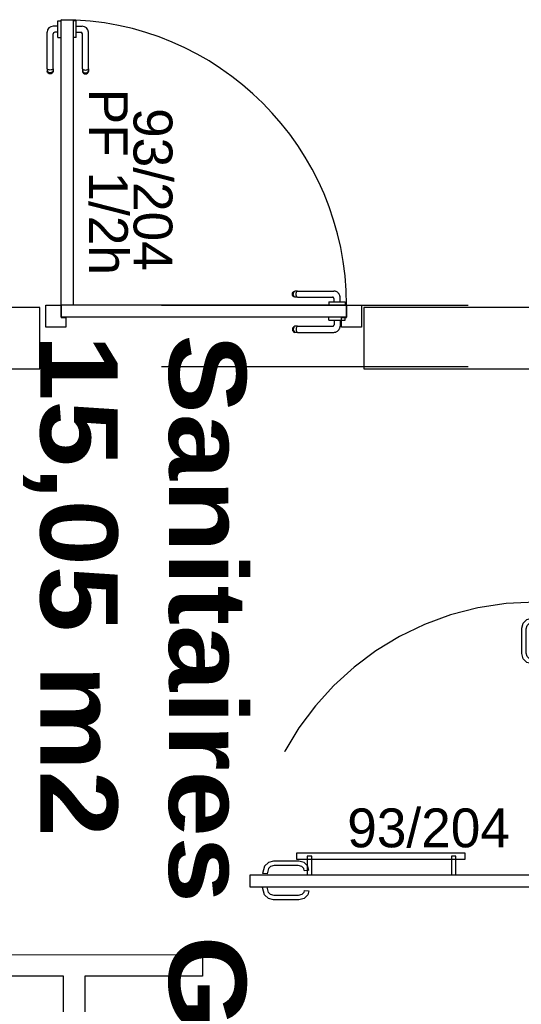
# Model space of a CAD drawing. Header units: millimetres. Extents: x -15 to 127, y -65 to 67.
# Tile 104 of 256: x 36.563 to 36.727, y -50.777 to -50.456. Entities that reach past the tile are written whole.
import ezdxf

# ---------------------------------------------------------------- set-up
doc = ezdxf.new("R2010")
doc.units = ezdxf.units.MM
doc.header["$MEASUREMENT"] = 0
for name, pattern in [('PC_DASH_2', [0.125, 0.055556, -0.069444]), ('PC_DASH_3', [0.055556, 0.027778, -0.027778]), ('PC_DASH_5', [0.069444, 0.027778, -0.041667]), ('PC_DASH_7', [0.097222, 0.027778, -0.069444])]:
    doc.linetypes.add(name, pattern=pattern)
doc.layers.add('Calque 5', color=7, linetype='Continuous')
doc.styles.get("Standard").update_dxf_attribs({"font": 'BKANT.TTF'})

# ---------------------------------------------------------------- blocks, each defined once
blk = doc.blocks.new('PD_27318')
at = {"layer": 'Calque 5', "color": 0}
for p, q in [((12.78879, -36.60557), (12.78727, -36.60557)), ((12.78879, -36.60402), (12.78879, -36.60386)), ((12.78879, -36.60386), (12.7888, -36.60386)), ((12.78879, -36.60449), (12.78879, -36.60402)), ((12.78879, -36.60521), (12.78879, -36.60449)), ((12.78879, -36.60609), (12.78879, -36.60521)), ((12.78879, -36.60703), (12.78879, -36.60609)), ((12.7888, -36.60386), (12.78978, -36.60386)), ((12.78978, -36.60386), (12.78979, -36.60386)), ((12.78527, -36.61947), (12.78527, -36.60758)), ((12.78724, -36.61947), (12.78724, -36.60805)), ((12.78879, -36.60755), (12.78774, -36.60755)), ((12.78879, -36.60791), (12.78879, -36.60703)), ((12.78879, -36.60863), (12.78879, -36.60791)), ((12.78879, -36.6091), (12.78879, -36.60863)), ((12.78879, -36.60926), (12.78879, -36.6091)), ((12.78879, -36.60926), (12.7888, -36.60926)), ((12.7888, -36.60926), (12.78978, -36.60926)), ((12.78978, -36.60926), (12.78979, -36.60926)), ((12.78527, -36.61947), (12.78527, -36.62009)), ((12.78561, -36.61978), (12.78539, -36.61964)), ((12.78712, -36.61964), (12.7869, -36.61978)), ((12.78724, -36.61947), (12.78724, -36.62009)), ((12.78527, -36.62009), (12.78527, -36.62031)), ((12.78539, -36.62064), (12.78527, -36.62031)), ((12.78561, -36.62062), (12.78539, -36.62038)), ((12.78561, -36.6209), (12.78539, -36.62064)), ((12.78591, -36.61987), (12.78561, -36.61978)), ((12.78591, -36.62078), (12.78561, -36.62062)), ((12.78591, -36.62108), (12.78561, -36.6209)), ((12.78626, -36.6199), (12.78591, -36.61987)), ((12.78626, -36.62083), (12.78591, -36.62078)), ((12.78626, -36.62114), (12.78591, -36.62108)), ((12.7866, -36.61987), (12.78626, -36.6199)), ((12.7866, -36.62078), (12.78626, -36.62083)), ((12.7866, -36.62108), (12.78626, -36.62114)), ((12.7869, -36.61978), (12.7866, -36.61987)), ((12.7869, -36.62062), (12.7866, -36.62078)), ((12.7869, -36.6209), (12.7866, -36.62108)), ((12.78712, -36.62038), (12.7869, -36.62062)), ((12.78712, -36.62064), (12.7869, -36.6209)), ((12.78724, -36.62031), (12.78712, -36.62064)), ((12.78724, -36.62009), (12.78724, -36.62031))]:
    blk.add_line(p, q, dxfattribs=at)
for centre, radius in [((12.78727, -36.60758), 0.002), ((12.78774, -36.60805), 0.000501)]:
    blk.add_arc(centre, radius, 90, 180, dxfattribs=at)
blk = doc.blocks.new('PD_27319')
at = {"layer": 'Calque 5', "color": 0}
for p, q in [((12.79371, -36.60386), (12.7937, -36.60386)), ((12.79469, -36.60386), (12.79371, -36.60386)), ((12.7947, -36.60386), (12.79469, -36.60386)), ((12.7947, -36.60402), (12.7947, -36.60386)), ((12.7947, -36.60449), (12.7947, -36.60402)), ((12.7947, -36.60521), (12.7947, -36.60449)), ((12.7947, -36.60609), (12.7947, -36.60521)), ((12.7947, -36.60557), (12.79673, -36.60557)), ((12.7947, -36.60703), (12.7947, -36.60609)), ((12.79371, -36.60926), (12.7937, -36.60926)), ((12.79469, -36.60926), (12.79371, -36.60926)), ((12.7947, -36.60926), (12.79469, -36.60926)), ((12.7947, -36.60791), (12.7947, -36.60703)), ((12.7947, -36.60755), (12.79626, -36.60755)), ((12.7947, -36.60863), (12.7947, -36.60791)), ((12.7947, -36.6091), (12.7947, -36.60863)), ((12.7947, -36.60926), (12.7947, -36.6091)), ((12.79676, -36.61947), (12.79676, -36.60805)), ((12.79873, -36.61947), (12.79873, -36.60758)), ((12.79676, -36.61947), (12.79676, -36.62009)), ((12.79688, -36.61964), (12.7971, -36.61978)), ((12.79839, -36.61978), (12.79862, -36.61964)), ((12.79873, -36.61947), (12.79873, -36.62009)), ((12.79676, -36.62009), (12.79676, -36.62031)), ((12.79676, -36.62031), (12.79688, -36.62064)), ((12.79688, -36.62038), (12.7971, -36.62062)), ((12.79688, -36.62064), (12.7971, -36.6209)), ((12.7971, -36.61978), (12.79741, -36.61987)), ((12.7971, -36.62062), (12.79741, -36.62078)), ((12.7971, -36.6209), (12.79741, -36.62108)), ((12.79741, -36.61987), (12.79775, -36.6199)), ((12.79741, -36.62078), (12.79775, -36.62083)), ((12.79741, -36.62108), (12.79775, -36.62114)), ((12.79775, -36.6199), (12.79809, -36.61987)), ((12.79775, -36.62083), (12.79809, -36.62078)), ((12.79775, -36.62114), (12.79809, -36.62108)), ((12.79809, -36.61987), (12.79839, -36.61978)), ((12.79809, -36.62078), (12.79839, -36.62062)), ((12.79809, -36.62108), (12.79839, -36.6209)), ((12.79839, -36.62062), (12.79862, -36.62038)), ((12.79839, -36.6209), (12.79862, -36.62064)), ((12.79862, -36.62064), (12.79873, -36.62031)), ((12.79873, -36.62009), (12.79873, -36.62031))]:
    blk.add_line(p, q, dxfattribs=at)
for centre, radius in [((12.79673, -36.60758), 0.002), ((12.79626, -36.60805), 0.000501)]:
    blk.add_arc(centre, radius, 0, 90, dxfattribs=at)
blk = doc.blocks.new('PD_27317')
at = {"layer": 'Calque 5'}
for name in ['PD_27318', 'PD_27319']:
    blk.add_blockref(name, (0, 0), dxfattribs=at)
blk = doc.blocks.new('PD_27322')
at = {"layer": 'Calque 5', "color": 0, "linetype": 'PC_DASH_3'}
for p, q in [((12.86526, -36.69301), (12.86532, -36.69266)), ((12.86532, -36.69335), (12.86526, -36.69301)), ((12.86532, -36.69266), (12.86549, -36.69236)), ((12.86549, -36.69365), (12.86532, -36.69335)), ((12.86549, -36.69236), (12.86576, -36.69214)), ((12.86556, -36.69301), (12.86561, -36.69266)), ((12.86561, -36.69335), (12.86556, -36.69301)), ((12.86561, -36.69266), (12.86577, -36.69236)), ((12.86577, -36.69365), (12.86561, -36.69335)), ((12.86576, -36.69214), (12.86608, -36.69202)), ((12.86577, -36.69236), (12.86601, -36.69214)), ((12.8663, -36.69202), (12.86608, -36.69202)), ((12.86692, -36.69202), (12.8663, -36.69202)), ((12.86649, -36.69301), (12.86652, -36.69266)), ((12.86652, -36.69335), (12.86649, -36.69301)), ((12.86652, -36.69266), (12.86661, -36.69236)), ((12.86661, -36.69365), (12.86652, -36.69335)), ((12.86661, -36.69236), (12.86675, -36.69214)), ((12.86692, -36.69202), (12.87882, -36.69202)), ((12.86576, -36.69387), (12.86549, -36.69365)), ((12.86608, -36.69399), (12.86576, -36.69387)), ((12.86601, -36.69387), (12.86577, -36.69365)), ((12.8663, -36.69399), (12.86608, -36.69399)), ((12.86692, -36.69399), (12.8663, -36.69399)), ((12.86675, -36.69387), (12.86661, -36.69365)), ((12.86692, -36.69399), (12.87835, -36.69399)), ((12.87713, -36.69554), (12.87729, -36.69554)), ((12.87713, -36.69554), (12.87713, -36.69555)), ((12.87713, -36.69555), (12.87713, -36.69653)), ((12.87713, -36.69653), (12.87713, -36.69654)), ((12.87729, -36.69554), (12.87776, -36.69554)), ((12.87776, -36.69554), (12.87848, -36.69554)), ((12.87848, -36.69554), (12.87936, -36.69554)), ((12.87885, -36.69554), (12.87885, -36.69449)), ((12.87936, -36.69554), (12.8803, -36.69554)), ((12.8803, -36.69554), (12.88118, -36.69554)), ((12.88082, -36.69554), (12.88082, -36.69402)), ((12.88118, -36.69554), (12.8819, -36.69554)), ((12.8819, -36.69554), (12.88237, -36.69554)), ((12.88237, -36.69554), (12.88254, -36.69554)), ((12.88254, -36.69554), (12.88254, -36.69555)), ((12.88254, -36.69555), (12.88254, -36.69653)), ((12.88254, -36.69653), (12.88254, -36.69654))]:
    blk.add_line(p, q, dxfattribs=at)
for centre, radius in [((12.87882, -36.69402), 0.002), ((12.87835, -36.69449), 0.000501)]:
    blk.add_arc(centre, radius, 0, 90, dxfattribs=at)
blk = doc.blocks.new('PD_27323')
at = {"layer": 'Calque 5', "color": 0, "linetype": 'PC_DASH_3'}
for p, q in [((12.87713, -36.70046), (12.87713, -36.70045)), ((12.87713, -36.70144), (12.87713, -36.70046)), ((12.87713, -36.70145), (12.87713, -36.70144)), ((12.87713, -36.70145), (12.87729, -36.70145)), ((12.87729, -36.70145), (12.87776, -36.70145)), ((12.87776, -36.70145), (12.87848, -36.70145)), ((12.87848, -36.70145), (12.87936, -36.70145)), ((12.87885, -36.70145), (12.87885, -36.70301)), ((12.87936, -36.70145), (12.8803, -36.70145)), ((12.8803, -36.70145), (12.88118, -36.70145)), ((12.88082, -36.70145), (12.88082, -36.70348)), ((12.88118, -36.70145), (12.8819, -36.70145)), ((12.8819, -36.70145), (12.88237, -36.70145)), ((12.88237, -36.70145), (12.88254, -36.70145)), ((12.88254, -36.70046), (12.88254, -36.70045)), ((12.88254, -36.70144), (12.88254, -36.70046)), ((12.88254, -36.70145), (12.88254, -36.70144)), ((12.86532, -36.70416), (12.86526, -36.7045)), ((12.86526, -36.7045), (12.86532, -36.70484)), ((12.86549, -36.70386), (12.86532, -36.70416)), ((12.86532, -36.70484), (12.86549, -36.70514)), ((12.86576, -36.70363), (12.86549, -36.70386)), ((12.86549, -36.70514), (12.86576, -36.70537)), ((12.86561, -36.70416), (12.86556, -36.7045)), ((12.86556, -36.7045), (12.86561, -36.70484)), ((12.86577, -36.70386), (12.86561, -36.70416)), ((12.86561, -36.70484), (12.86577, -36.70514)), ((12.86608, -36.70351), (12.86576, -36.70363)), ((12.86576, -36.70537), (12.86608, -36.70549)), ((12.86601, -36.70363), (12.86577, -36.70386)), ((12.86577, -36.70514), (12.86601, -36.70537)), ((12.8663, -36.70351), (12.86608, -36.70351)), ((12.8663, -36.70549), (12.86608, -36.70549)), ((12.86692, -36.70351), (12.8663, -36.70351)), ((12.86692, -36.70549), (12.8663, -36.70549)), ((12.86652, -36.70416), (12.86649, -36.7045)), ((12.86649, -36.7045), (12.86652, -36.70484)), ((12.86661, -36.70386), (12.86652, -36.70416)), ((12.86652, -36.70484), (12.86661, -36.70514)), ((12.86675, -36.70363), (12.86661, -36.70386)), ((12.86661, -36.70514), (12.86675, -36.70537)), ((12.86692, -36.70351), (12.87835, -36.70351)), ((12.86692, -36.70549), (12.87882, -36.70549))]:
    blk.add_line(p, q, dxfattribs=at)
for centre, radius in [((12.87835, -36.70301), 0.000501), ((12.87882, -36.70348), 0.002)]:
    blk.add_arc(centre, radius, 270, 0, dxfattribs=at)
blk = doc.blocks.new('PD_27321')
at = {"layer": 'Calque 5'}
for name in ['PD_27322', 'PD_27323']:
    blk.add_blockref(name, (0, 0), dxfattribs=at)
blk = doc.blocks.new('PD_27320')
at = {"layer": 'Calque 5', "color": 0, "linetype": 'PC_DASH_3'}
blk.add_lwpolyline([(12.88293, -36.69655), (12.88293, -36.70055), (12.78981, -36.70055), (12.78981, -36.69655), (12.88293, -36.69655)], dxfattribs=at)
at = {"layer": 'Calque 5'}
blk.add_blockref('PD_27321', (0, 0), dxfattribs=at)
blk = doc.blocks.new('PD_27316')
at = {"layer": 'Calque 5', "color": 0}
for points in [[(12.78979, -36.60346), (12.7938, -36.60346), (12.7938, -36.69658), (12.78979, -36.69658), (12.78979, -36.60346)], [(12.78979, -36.70059), (12.79138, -36.70059), (12.79138, -36.70379), (12.78479, -36.70379), (12.78479, -36.69658), (12.78979, -36.69658), (12.78979, -36.70059)], [(12.88778, -36.70379), (12.88133, -36.70379), (12.88133, -36.70059), (12.88292, -36.70059), (12.88292, -36.69658), (12.88778, -36.69658), (12.88778, -36.70379)]]:
    blk.add_lwpolyline(points, dxfattribs=at)
blk.add_arc((12.78979, -36.69658), 0.09313, 0, 90, dxfattribs=at)
at = {"layer": 'Calque 5'}
for name in ['PD_27317', 'PD_27320']:
    blk.add_blockref(name, (0, 0), dxfattribs=at)
blk = doc.blocks.new('PD_27341')
at = {"layer": 'Calque 5', "color": 0}
for points in [[(12.95385, -36.80515), (12.95385, -36.86015), (12.95585, -36.86015), (12.95585, -36.80515), (12.95385, -36.80515)], [(12.94831, -36.80865), (12.94831, -36.81014), (12.95385, -36.81014), (12.95385, -36.80865), (12.94831, -36.80865)], [(12.94831, -36.85566), (12.94831, -36.85715), (12.95385, -36.85715), (12.95385, -36.85566), (12.94831, -36.85566)]]:
    blk.add_lwpolyline(points, dxfattribs=at)
blk = doc.blocks.new('PD_27342')
at = {"layer": 'Calque 5', "color": 0, "linetype": 'PC_DASH_7'}
for points in [[(12.86663, -36.87738), (12.92163, -36.87738), (12.92163, -36.87538), (12.86663, -36.87538), (12.86663, -36.87738)], [(12.87013, -36.88251), (12.87163, -36.88251), (12.87163, -36.87638), (12.87013, -36.87638), (12.87013, -36.88251)], [(12.91714, -36.88251), (12.91864, -36.88251), (12.91864, -36.87638), (12.91714, -36.87638), (12.91714, -36.88251)]]:
    blk.add_lwpolyline(points, dxfattribs=at)
blk = doc.blocks.new('PD_27344')
at = {"layer": 'Calque 5', "color": 0}
for points in [[(12.94431, -36.78873), (12.94981, -36.78873), (12.94981, -36.79573), (12.94831, -36.79573), (12.94831, -36.79423), (12.94431, -36.79423), (12.94431, -36.78873)], [(12.9483, -36.8873), (12.9443, -36.8873), (12.9443, -36.7943), (12.9483, -36.7943), (12.9483, -36.8873)], [(12.94431, -36.89273), (12.94981, -36.89273), (12.94981, -36.88573), (12.94831, -36.88573), (12.94831, -36.88723), (12.94431, -36.88723), (12.94431, -36.89273)]]:
    blk.add_lwpolyline(points, dxfattribs=at)
blk = doc.blocks.new('PD_27343')
at = {"layer": 'Calque 5', "color": 0}
blk.add_point((12.94981, -36.89273), dxfattribs=at)
at = {"layer": 'Calque 5'}
blk.add_blockref('PD_27344', (0, 0), dxfattribs=at)
blk = doc.blocks.new('PD_27346')
at = {"layer": 'Calque 5', "color": 0, "linetype": 'PC_DASH_5'}
for p, q in [((12.85705, -36.88214), (12.85555, -36.8821)), ((12.86911, -36.88104), (12.87054, -36.881))]:
    blk.add_line(p, q, dxfattribs=at)
for points in [[(12.87065, -36.881), (12.8703, -36.87969), (12.86907, -36.87846), (12.8674, -36.87801), (12.8591, -36.87801), (12.85743, -36.87846), (12.8562, -36.87969), (12.85555, -36.8821)], [(12.86915, -36.88104), (12.86899, -36.88045), (12.86832, -36.87977), (12.8672, -36.87947), (12.8593, -36.87947), (12.85818, -36.87977), (12.85751, -36.88045), (12.85705, -36.88214)]]:
    blk.add_lwpolyline(points, dxfattribs=at)
blk = doc.blocks.new('PD_27347')
at = {"layer": 'Calque 5', "color": 0, "linetype": 'PC_DASH_5'}
for p, q in [((12.85705, -36.88652), (12.85555, -36.88657)), ((12.86911, -36.88762), (12.87054, -36.88766))]:
    blk.add_line(p, q, dxfattribs=at)
for points in [[(12.87065, -36.88766), (12.8703, -36.88898), (12.86907, -36.8902), (12.8674, -36.89065), (12.8591, -36.89065), (12.85743, -36.8902), (12.8562, -36.88898), (12.85555, -36.88657)], [(12.86915, -36.88762), (12.86899, -36.88822), (12.86832, -36.88889), (12.8672, -36.88919), (12.8593, -36.88919), (12.85818, -36.88889), (12.85751, -36.88822), (12.85705, -36.88652)]]:
    blk.add_lwpolyline(points, dxfattribs=at)
blk = doc.blocks.new('PD_27345')
at = {"layer": 'Calque 5'}
for name in ['PD_27346', 'PD_27347']:
    blk.add_blockref(name, (0, 0), dxfattribs=at)
blk = doc.blocks.new('PD_27349')
at = {"layer": 'Calque 5', "color": 0}
for p, q in [((12.94511, -36.88759), (12.94511, -36.79434)), ((12.94601, -36.88759), (12.94601, -36.79434)), ((12.94701, -36.88759), (12.94701, -36.79434)), ((12.94771, -36.88759), (12.94771, -36.79434))]:
    blk.add_line(p, q, dxfattribs=at)
blk = doc.blocks.new('PD_27351')
at = {"layer": 'Calque 5', "color": 0}
for p, q in [((12.94421, -36.79998), (12.94417, -36.79848)), ((12.94312, -36.81204), (12.94308, -36.81347))]:
    blk.add_line(p, q, dxfattribs=at)
for points in [[(12.94308, -36.81358), (12.94176, -36.81323), (12.94054, -36.812), (12.94009, -36.81032), (12.94009, -36.80203), (12.94054, -36.80035), (12.94176, -36.79913), (12.94417, -36.79848)], [(12.94312, -36.81208), (12.94252, -36.81192), (12.94184, -36.81124), (12.94155, -36.81013), (12.94155, -36.80222), (12.94184, -36.80111), (12.94252, -36.80043), (12.94421, -36.79998)]]:
    blk.add_lwpolyline(points, dxfattribs=at)
blk = doc.blocks.new('PD_27352')
at = {"layer": 'Calque 5', "color": 0}
for p, q in [((12.9486, -36.79998), (12.94864, -36.79848)), ((12.9497, -36.81204), (12.94973, -36.81347))]:
    blk.add_line(p, q, dxfattribs=at)
for points in [[(12.94974, -36.81358), (12.95105, -36.81323), (12.95228, -36.812), (12.95273, -36.81032), (12.95273, -36.80203), (12.95228, -36.80035), (12.95105, -36.79913), (12.94864, -36.79848)], [(12.9497, -36.81208), (12.95029, -36.81192), (12.95097, -36.81124), (12.95127, -36.81013), (12.95127, -36.80222), (12.95097, -36.80111), (12.95029, -36.80043), (12.9486, -36.79998)]]:
    blk.add_lwpolyline(points, dxfattribs=at)
blk = doc.blocks.new('PD_27350')
at = {"layer": 'Calque 5'}
for name in ['PD_27351', 'PD_27352']:
    blk.add_blockref(name, (0, 0), dxfattribs=at)
blk = doc.blocks.new('PD_27348')
at = {"layer": 'Calque 5'}
for name in ['PD_27349', 'PD_27350']:
    blk.add_blockref(name, (0, 0), dxfattribs=at)
blk = doc.blocks.new('PD_27340')
at = {"layer": 'Calque 5', "color": 0, "linetype": 'PC_DASH_5'}
blk.add_lwpolyline([(12.94454, -36.88247), (12.94454, -36.88647), (12.85154, -36.88647), (12.85154, -36.88247), (12.94454, -36.88247)], dxfattribs=at)
blk.add_arc((12.94454, -36.88647), 0.093, 90, 180, dxfattribs=at)
at = {"layer": 'Calque 5'}
for name in ['PD_27343', 'PD_27348', 'PD_27341', 'PD_27342', 'PD_27345']:
    blk.add_blockref(name, (0, 0), dxfattribs=at)
blk = doc.blocks.new('PD_28661')
at = {"layer": 'Calque 5', "color": 0}
for p, q in [((12.78879, -36.60557), (12.78727, -36.60557)), ((12.78879, -36.60402), (12.78879, -36.60386)), ((12.78879, -36.60386), (12.7888, -36.60386)), ((12.78879, -36.60449), (12.78879, -36.60402)), ((12.78879, -36.60521), (12.78879, -36.60449)), ((12.78879, -36.60609), (12.78879, -36.60521)), ((12.78879, -36.60703), (12.78879, -36.60609)), ((12.7888, -36.60386), (12.78978, -36.60386)), ((12.78978, -36.60386), (12.78979, -36.60386)), ((12.78527, -36.61947), (12.78527, -36.60758)), ((12.78724, -36.61947), (12.78724, -36.60805)), ((12.78879, -36.60755), (12.78774, -36.60755)), ((12.78879, -36.60791), (12.78879, -36.60703)), ((12.78879, -36.60863), (12.78879, -36.60791)), ((12.78879, -36.6091), (12.78879, -36.60863)), ((12.78879, -36.60926), (12.78879, -36.6091)), ((12.78879, -36.60926), (12.7888, -36.60926)), ((12.7888, -36.60926), (12.78978, -36.60926)), ((12.78978, -36.60926), (12.78979, -36.60926)), ((12.78527, -36.61947), (12.78527, -36.62009)), ((12.78561, -36.61978), (12.78539, -36.61964)), ((12.78712, -36.61964), (12.7869, -36.61978)), ((12.78724, -36.61947), (12.78724, -36.62009)), ((12.78527, -36.62009), (12.78527, -36.62031)), ((12.78539, -36.62064), (12.78527, -36.62031)), ((12.78561, -36.62062), (12.78539, -36.62038)), ((12.78561, -36.6209), (12.78539, -36.62064)), ((12.78591, -36.61987), (12.78561, -36.61978)), ((12.78591, -36.62078), (12.78561, -36.62062)), ((12.78591, -36.62108), (12.78561, -36.6209)), ((12.78626, -36.6199), (12.78591, -36.61987)), ((12.78626, -36.62083), (12.78591, -36.62078)), ((12.78626, -36.62114), (12.78591, -36.62108)), ((12.7866, -36.61987), (12.78626, -36.6199)), ((12.7866, -36.62078), (12.78626, -36.62083)), ((12.7866, -36.62108), (12.78626, -36.62114)), ((12.7869, -36.61978), (12.7866, -36.61987)), ((12.7869, -36.62062), (12.7866, -36.62078)), ((12.7869, -36.6209), (12.7866, -36.62108)), ((12.78712, -36.62038), (12.7869, -36.62062)), ((12.78712, -36.62064), (12.7869, -36.6209)), ((12.78724, -36.62031), (12.78712, -36.62064)), ((12.78724, -36.62009), (12.78724, -36.62031))]:
    blk.add_line(p, q, dxfattribs=at)
for centre, radius in [((12.78727, -36.60758), 0.002), ((12.78774, -36.60805), 0.000501)]:
    blk.add_arc(centre, radius, 90, 180, dxfattribs=at)
blk = doc.blocks.new('PD_28662')
at = {"layer": 'Calque 5', "color": 0}
for p, q in [((12.79371, -36.60386), (12.7937, -36.60386)), ((12.79469, -36.60386), (12.79371, -36.60386)), ((12.7947, -36.60386), (12.79469, -36.60386)), ((12.7947, -36.60402), (12.7947, -36.60386)), ((12.7947, -36.60449), (12.7947, -36.60402)), ((12.7947, -36.60521), (12.7947, -36.60449)), ((12.7947, -36.60609), (12.7947, -36.60521)), ((12.7947, -36.60557), (12.79673, -36.60557)), ((12.7947, -36.60703), (12.7947, -36.60609)), ((12.79371, -36.60926), (12.7937, -36.60926)), ((12.79469, -36.60926), (12.79371, -36.60926)), ((12.7947, -36.60926), (12.79469, -36.60926)), ((12.7947, -36.60791), (12.7947, -36.60703)), ((12.7947, -36.60755), (12.79626, -36.60755)), ((12.7947, -36.60863), (12.7947, -36.60791)), ((12.7947, -36.6091), (12.7947, -36.60863)), ((12.7947, -36.60926), (12.7947, -36.6091)), ((12.79676, -36.61947), (12.79676, -36.60805)), ((12.79873, -36.61947), (12.79873, -36.60758)), ((12.79676, -36.61947), (12.79676, -36.62009)), ((12.79688, -36.61964), (12.7971, -36.61978)), ((12.79839, -36.61978), (12.79862, -36.61964)), ((12.79873, -36.61947), (12.79873, -36.62009)), ((12.79676, -36.62009), (12.79676, -36.62031)), ((12.79676, -36.62031), (12.79688, -36.62064)), ((12.79688, -36.62038), (12.7971, -36.62062)), ((12.79688, -36.62064), (12.7971, -36.6209)), ((12.7971, -36.61978), (12.79741, -36.61987)), ((12.7971, -36.62062), (12.79741, -36.62078)), ((12.7971, -36.6209), (12.79741, -36.62108)), ((12.79741, -36.61987), (12.79775, -36.6199)), ((12.79741, -36.62078), (12.79775, -36.62083)), ((12.79741, -36.62108), (12.79775, -36.62114)), ((12.79775, -36.6199), (12.79809, -36.61987)), ((12.79775, -36.62083), (12.79809, -36.62078)), ((12.79775, -36.62114), (12.79809, -36.62108)), ((12.79809, -36.61987), (12.79839, -36.61978)), ((12.79809, -36.62078), (12.79839, -36.62062)), ((12.79809, -36.62108), (12.79839, -36.6209)), ((12.79839, -36.62062), (12.79862, -36.62038)), ((12.79839, -36.6209), (12.79862, -36.62064)), ((12.79862, -36.62064), (12.79873, -36.62031)), ((12.79873, -36.62009), (12.79873, -36.62031))]:
    blk.add_line(p, q, dxfattribs=at)
for centre, radius in [((12.79673, -36.60758), 0.002), ((12.79626, -36.60805), 0.000501)]:
    blk.add_arc(centre, radius, 0, 90, dxfattribs=at)
blk = doc.blocks.new('PD_28660')
at = {"layer": 'Calque 5'}
for name in ['PD_28661', 'PD_28662']:
    blk.add_blockref(name, (0, 0), dxfattribs=at)
blk = doc.blocks.new('PD_28665')
at = {"layer": 'Calque 5', "color": 0, "linetype": 'PC_DASH_3'}
for p, q in [((12.86526, -36.69301), (12.86532, -36.69266)), ((12.86532, -36.69335), (12.86526, -36.69301)), ((12.86532, -36.69266), (12.86549, -36.69236)), ((12.86549, -36.69365), (12.86532, -36.69335)), ((12.86549, -36.69236), (12.86576, -36.69214)), ((12.86556, -36.69301), (12.86561, -36.69266)), ((12.86561, -36.69335), (12.86556, -36.69301)), ((12.86561, -36.69266), (12.86577, -36.69236)), ((12.86577, -36.69365), (12.86561, -36.69335)), ((12.86576, -36.69214), (12.86608, -36.69202)), ((12.86577, -36.69236), (12.86601, -36.69214)), ((12.8663, -36.69202), (12.86608, -36.69202)), ((12.86692, -36.69202), (12.8663, -36.69202)), ((12.86649, -36.69301), (12.86652, -36.69266)), ((12.86652, -36.69335), (12.86649, -36.69301)), ((12.86652, -36.69266), (12.86661, -36.69236)), ((12.86661, -36.69365), (12.86652, -36.69335)), ((12.86661, -36.69236), (12.86675, -36.69214)), ((12.86692, -36.69202), (12.87882, -36.69202)), ((12.86576, -36.69387), (12.86549, -36.69365)), ((12.86608, -36.69399), (12.86576, -36.69387)), ((12.86601, -36.69387), (12.86577, -36.69365)), ((12.8663, -36.69399), (12.86608, -36.69399)), ((12.86692, -36.69399), (12.8663, -36.69399)), ((12.86675, -36.69387), (12.86661, -36.69365)), ((12.86692, -36.69399), (12.87835, -36.69399)), ((12.87713, -36.69554), (12.87729, -36.69554)), ((12.87713, -36.69554), (12.87713, -36.69555)), ((12.87713, -36.69555), (12.87713, -36.69653)), ((12.87713, -36.69653), (12.87713, -36.69654)), ((12.87729, -36.69554), (12.87776, -36.69554)), ((12.87776, -36.69554), (12.87848, -36.69554)), ((12.87848, -36.69554), (12.87936, -36.69554)), ((12.87885, -36.69554), (12.87885, -36.69449)), ((12.87936, -36.69554), (12.8803, -36.69554)), ((12.8803, -36.69554), (12.88118, -36.69554)), ((12.88082, -36.69554), (12.88082, -36.69402)), ((12.88118, -36.69554), (12.8819, -36.69554)), ((12.8819, -36.69554), (12.88237, -36.69554)), ((12.88237, -36.69554), (12.88254, -36.69554)), ((12.88254, -36.69554), (12.88254, -36.69555)), ((12.88254, -36.69555), (12.88254, -36.69653)), ((12.88254, -36.69653), (12.88254, -36.69654))]:
    blk.add_line(p, q, dxfattribs=at)
for centre, radius in [((12.87882, -36.69402), 0.002), ((12.87835, -36.69449), 0.000501)]:
    blk.add_arc(centre, radius, 0, 90, dxfattribs=at)
blk = doc.blocks.new('PD_28666')
at = {"layer": 'Calque 5', "color": 0, "linetype": 'PC_DASH_3'}
for p, q in [((12.87713, -36.70046), (12.87713, -36.70045)), ((12.87713, -36.70144), (12.87713, -36.70046)), ((12.87713, -36.70145), (12.87713, -36.70144)), ((12.87713, -36.70145), (12.87729, -36.70145)), ((12.87729, -36.70145), (12.87776, -36.70145)), ((12.87776, -36.70145), (12.87848, -36.70145)), ((12.87848, -36.70145), (12.87936, -36.70145)), ((12.87885, -36.70145), (12.87885, -36.70301)), ((12.87936, -36.70145), (12.8803, -36.70145)), ((12.8803, -36.70145), (12.88118, -36.70145)), ((12.88082, -36.70145), (12.88082, -36.70348)), ((12.88118, -36.70145), (12.8819, -36.70145)), ((12.8819, -36.70145), (12.88237, -36.70145)), ((12.88237, -36.70145), (12.88254, -36.70145)), ((12.88254, -36.70046), (12.88254, -36.70045)), ((12.88254, -36.70144), (12.88254, -36.70046)), ((12.88254, -36.70145), (12.88254, -36.70144)), ((12.86532, -36.70416), (12.86526, -36.7045)), ((12.86526, -36.7045), (12.86532, -36.70484)), ((12.86549, -36.70386), (12.86532, -36.70416)), ((12.86532, -36.70484), (12.86549, -36.70514)), ((12.86576, -36.70363), (12.86549, -36.70386)), ((12.86549, -36.70514), (12.86576, -36.70537)), ((12.86561, -36.70416), (12.86556, -36.7045)), ((12.86556, -36.7045), (12.86561, -36.70484)), ((12.86577, -36.70386), (12.86561, -36.70416)), ((12.86561, -36.70484), (12.86577, -36.70514)), ((12.86608, -36.70351), (12.86576, -36.70363)), ((12.86576, -36.70537), (12.86608, -36.70549)), ((12.86601, -36.70363), (12.86577, -36.70386)), ((12.86577, -36.70514), (12.86601, -36.70537)), ((12.8663, -36.70351), (12.86608, -36.70351)), ((12.8663, -36.70549), (12.86608, -36.70549)), ((12.86692, -36.70351), (12.8663, -36.70351)), ((12.86692, -36.70549), (12.8663, -36.70549)), ((12.86652, -36.70416), (12.86649, -36.7045)), ((12.86649, -36.7045), (12.86652, -36.70484)), ((12.86661, -36.70386), (12.86652, -36.70416)), ((12.86652, -36.70484), (12.86661, -36.70514)), ((12.86675, -36.70363), (12.86661, -36.70386)), ((12.86661, -36.70514), (12.86675, -36.70537)), ((12.86692, -36.70351), (12.87835, -36.70351)), ((12.86692, -36.70549), (12.87882, -36.70549))]:
    blk.add_line(p, q, dxfattribs=at)
for centre, radius in [((12.87835, -36.70301), 0.000501), ((12.87882, -36.70348), 0.002)]:
    blk.add_arc(centre, radius, 270, 0, dxfattribs=at)
blk = doc.blocks.new('PD_28664')
at = {"layer": 'Calque 5'}
for name in ['PD_28665', 'PD_28666']:
    blk.add_blockref(name, (0, 0), dxfattribs=at)
blk = doc.blocks.new('PD_28663')
at = {"layer": 'Calque 5', "color": 0, "linetype": 'PC_DASH_3'}
blk.add_lwpolyline([(12.88293, -36.69655), (12.88293, -36.70055), (12.78981, -36.70055), (12.78981, -36.69655), (12.88293, -36.69655)], dxfattribs=at)
at = {"layer": 'Calque 5'}
blk.add_blockref('PD_28664', (0, 0), dxfattribs=at)
blk = doc.blocks.new('PD_28659')
at = {"layer": 'Calque 5', "color": 0}
for points in [[(12.78979, -36.60346), (12.7938, -36.60346), (12.7938, -36.69658), (12.78979, -36.69658), (12.78979, -36.60346)], [(12.78979, -36.70059), (12.79138, -36.70059), (12.79138, -36.70379), (12.78479, -36.70379), (12.78479, -36.69658), (12.78979, -36.69658), (12.78979, -36.70059)], [(12.88778, -36.70379), (12.88133, -36.70379), (12.88133, -36.70059), (12.88292, -36.70059), (12.88292, -36.69658), (12.88778, -36.69658), (12.88778, -36.70379)]]:
    blk.add_lwpolyline(points, dxfattribs=at)
blk.add_arc((12.78979, -36.69658), 0.09313, 0, 90, dxfattribs=at)
at = {"layer": 'Calque 5'}
for name in ['PD_28660', 'PD_28663']:
    blk.add_blockref(name, (0, 0), dxfattribs=at)
blk = doc.blocks.new('PD_28684')
at = {"layer": 'Calque 5', "color": 0}
for points in [[(12.95385, -36.80515), (12.95385, -36.86015), (12.95585, -36.86015), (12.95585, -36.80515), (12.95385, -36.80515)], [(12.94831, -36.80865), (12.94831, -36.81014), (12.95385, -36.81014), (12.95385, -36.80865), (12.94831, -36.80865)], [(12.94831, -36.85566), (12.94831, -36.85715), (12.95385, -36.85715), (12.95385, -36.85566), (12.94831, -36.85566)]]:
    blk.add_lwpolyline(points, dxfattribs=at)
blk = doc.blocks.new('PD_28685')
at = {"layer": 'Calque 5', "color": 0, "linetype": 'PC_DASH_7'}
for points in [[(12.86663, -36.87738), (12.92163, -36.87738), (12.92163, -36.87538), (12.86663, -36.87538), (12.86663, -36.87738)], [(12.87013, -36.88251), (12.87163, -36.88251), (12.87163, -36.87638), (12.87013, -36.87638), (12.87013, -36.88251)], [(12.91714, -36.88251), (12.91864, -36.88251), (12.91864, -36.87638), (12.91714, -36.87638), (12.91714, -36.88251)]]:
    blk.add_lwpolyline(points, dxfattribs=at)
blk = doc.blocks.new('PD_28687')
at = {"layer": 'Calque 5', "color": 0}
for points in [[(12.94431, -36.78873), (12.94981, -36.78873), (12.94981, -36.79573), (12.94831, -36.79573), (12.94831, -36.79423), (12.94431, -36.79423), (12.94431, -36.78873)], [(12.9483, -36.8873), (12.9443, -36.8873), (12.9443, -36.7943), (12.9483, -36.7943), (12.9483, -36.8873)], [(12.94431, -36.89273), (12.94981, -36.89273), (12.94981, -36.88573), (12.94831, -36.88573), (12.94831, -36.88723), (12.94431, -36.88723), (12.94431, -36.89273)]]:
    blk.add_lwpolyline(points, dxfattribs=at)
blk = doc.blocks.new('PD_28686')
at = {"layer": 'Calque 5', "color": 0}
blk.add_point((12.94981, -36.89273), dxfattribs=at)
at = {"layer": 'Calque 5'}
blk.add_blockref('PD_28687', (0, 0), dxfattribs=at)
blk = doc.blocks.new('PD_28689')
at = {"layer": 'Calque 5', "color": 0, "linetype": 'PC_DASH_5'}
for p, q in [((12.85705, -36.88214), (12.85555, -36.8821)), ((12.86911, -36.88104), (12.87054, -36.881))]:
    blk.add_line(p, q, dxfattribs=at)
for points in [[(12.87065, -36.881), (12.8703, -36.87969), (12.86907, -36.87846), (12.8674, -36.87801), (12.8591, -36.87801), (12.85743, -36.87846), (12.8562, -36.87969), (12.85555, -36.8821)], [(12.86915, -36.88104), (12.86899, -36.88045), (12.86832, -36.87977), (12.8672, -36.87947), (12.8593, -36.87947), (12.85818, -36.87977), (12.85751, -36.88045), (12.85705, -36.88214)]]:
    blk.add_lwpolyline(points, dxfattribs=at)
blk = doc.blocks.new('PD_28690')
at = {"layer": 'Calque 5', "color": 0, "linetype": 'PC_DASH_5'}
for p, q in [((12.85705, -36.88652), (12.85555, -36.88657)), ((12.86911, -36.88762), (12.87054, -36.88766))]:
    blk.add_line(p, q, dxfattribs=at)
for points in [[(12.87065, -36.88766), (12.8703, -36.88898), (12.86907, -36.8902), (12.8674, -36.89065), (12.8591, -36.89065), (12.85743, -36.8902), (12.8562, -36.88898), (12.85555, -36.88657)], [(12.86915, -36.88762), (12.86899, -36.88822), (12.86832, -36.88889), (12.8672, -36.88919), (12.8593, -36.88919), (12.85818, -36.88889), (12.85751, -36.88822), (12.85705, -36.88652)]]:
    blk.add_lwpolyline(points, dxfattribs=at)
blk = doc.blocks.new('PD_28688')
at = {"layer": 'Calque 5'}
for name in ['PD_28689', 'PD_28690']:
    blk.add_blockref(name, (0, 0), dxfattribs=at)
blk = doc.blocks.new('PD_28692')
at = {"layer": 'Calque 5', "color": 0}
for p, q in [((12.94511, -36.88759), (12.94511, -36.79434)), ((12.94601, -36.88759), (12.94601, -36.79434)), ((12.94701, -36.88759), (12.94701, -36.79434)), ((12.94771, -36.88759), (12.94771, -36.79434))]:
    blk.add_line(p, q, dxfattribs=at)
blk = doc.blocks.new('PD_28694')
at = {"layer": 'Calque 5', "color": 0}
for p, q in [((12.94421, -36.79998), (12.94417, -36.79848)), ((12.94312, -36.81204), (12.94308, -36.81347))]:
    blk.add_line(p, q, dxfattribs=at)
for points in [[(12.94308, -36.81358), (12.94176, -36.81323), (12.94054, -36.812), (12.94009, -36.81032), (12.94009, -36.80203), (12.94054, -36.80035), (12.94176, -36.79913), (12.94417, -36.79848)], [(12.94312, -36.81208), (12.94252, -36.81192), (12.94184, -36.81124), (12.94155, -36.81013), (12.94155, -36.80222), (12.94184, -36.80111), (12.94252, -36.80043), (12.94421, -36.79998)]]:
    blk.add_lwpolyline(points, dxfattribs=at)
blk = doc.blocks.new('PD_28695')
at = {"layer": 'Calque 5', "color": 0}
for p, q in [((12.9486, -36.79998), (12.94864, -36.79848)), ((12.9497, -36.81204), (12.94973, -36.81347))]:
    blk.add_line(p, q, dxfattribs=at)
for points in [[(12.94974, -36.81358), (12.95105, -36.81323), (12.95228, -36.812), (12.95273, -36.81032), (12.95273, -36.80203), (12.95228, -36.80035), (12.95105, -36.79913), (12.94864, -36.79848)], [(12.9497, -36.81208), (12.95029, -36.81192), (12.95097, -36.81124), (12.95127, -36.81013), (12.95127, -36.80222), (12.95097, -36.80111), (12.95029, -36.80043), (12.9486, -36.79998)]]:
    blk.add_lwpolyline(points, dxfattribs=at)
blk = doc.blocks.new('PD_28693')
at = {"layer": 'Calque 5'}
for name in ['PD_28694', 'PD_28695']:
    blk.add_blockref(name, (0, 0), dxfattribs=at)
blk = doc.blocks.new('PD_28691')
at = {"layer": 'Calque 5'}
for name in ['PD_28692', 'PD_28693']:
    blk.add_blockref(name, (0, 0), dxfattribs=at)
blk = doc.blocks.new('PD_28683')
at = {"layer": 'Calque 5', "color": 0, "linetype": 'PC_DASH_5'}
blk.add_lwpolyline([(12.94454, -36.88247), (12.94454, -36.88647), (12.85154, -36.88647), (12.85154, -36.88247), (12.94454, -36.88247)], dxfattribs=at)
blk.add_arc((12.94454, -36.88647), 0.093, 90, 180, dxfattribs=at)
at = {"layer": 'Calque 5'}
for name in ['PD_28686', 'PD_28691', 'PD_28684', 'PD_28685', 'PD_28688']:
    blk.add_blockref(name, (0, 0), dxfattribs=at)

msp = doc.modelspace()

# ---------------------------------------------------------------- linework, layer by layer
at = {"layer": 'Calque 5', "color": 0, "linetype": 'PC_DASH_2'}
for p, q in [((36.20978, -50.54914), (38.96649, -50.54914)), ((36.20978, -50.54914), (38.96649, -50.54914)), ((36.20978, -50.56914), (38.96649, -50.56914)), ((36.20978, -50.56914), (38.96649, -50.56914))]:
    msp.add_line(p, q, dxfattribs=at)
at = {"layer": 'Calque 5', "color": 0}
for p, q in [((36.47643, -50.76117), (36.62308, -50.7611)), ((36.47643, -50.76117), (36.62308, -50.7611)), ((36.62308, -50.7611), (36.62308, -50.76809)), ((36.62308, -50.7611), (36.62308, -50.76809)), ((36.57774, -50.76811), (36.40148, -50.7682)), ((36.57774, -50.76811), (36.40148, -50.7682)), ((36.5779, -51.11409), (36.57774, -50.76811)), ((36.5779, -51.11409), (36.57774, -50.76811)), ((36.62308, -50.76809), (36.58474, -50.76811)), ((36.62308, -50.76809), (36.58474, -50.76811)), ((36.58474, -50.76811), (36.58482, -50.94273)), ((36.58474, -50.76811), (36.58482, -50.94273))]:
    msp.add_line(p, q, dxfattribs=at)
for points in [[(36.46618, -50.56995), (36.57005, -50.56995), (36.57005, -50.54995), (36.46618, -50.54995), (36.46618, -50.56995)], [(36.46618, -50.56995), (36.57005, -50.56995), (36.57005, -50.54995), (36.46618, -50.54995), (36.46618, -50.56995)], [(36.67575, -50.56991), (36.95329, -50.56991), (36.95329, -50.54991), (36.67575, -50.54991), (36.67575, -50.56991)], [(36.67575, -50.56991), (36.95329, -50.56991), (36.95329, -50.54991), (36.67575, -50.54991), (36.67575, -50.56991)]]:
    msp.add_lwpolyline(points, dxfattribs=at)

# ---------------------------------------------------------------- block references
at = {"layer": 'Calque 5'}
for name in ['PD_27316', 'PD_28659', 'PD_27340', 'PD_28683']:
    msp.add_blockref(name, (23.78716, -13.85257), dxfattribs=at)

# ---------------------------------------------------------------- texts
at = {"layer": 'Calque 5', "color": 0, "attachment_point": 1, "rotation": 270}
for s, insert, char_height, width in [('{\\fArial|b0|i0|c0|p34;\\W0.98;PF 1/2h}', (36.59874, -50.47855), 0.012678, 0.0705556), ('{\\fArial|b0|i0|c0|p34;\\W0.98;PF 1/2h}', (36.59874, -50.47855), 0.012678, 0.0705556), ('{\\fArial|b0|i0|c0|p34;\\W0.98;93/204}', (36.61329, -50.48487), 0.012678, 0.0529167), ('{\\fArial|b0|i0|c0|p34;\\W0.98;93/204}', (36.61329, -50.48487), 0.012678, 0.0529167), ('{\\fArial Black|b0|i0|c0|p34;Sanitaires G\\H1.342x; \\H0.74514x;\\P15,05 m2 \\H1.228x; }', (36.63736, -50.55867), 0.0251722, 0.2293056), ('{\\fArial Black|b0|i0|c0|p34;Sanitaires G\\H1.342x; \\H0.74514x;\\P15,05 m2 \\H1.228x; }', (36.63736, -50.55867), 0.0251722, 0.2293056)]:
    msp.add_mtext(s, dxfattribs=dict(at, insert=insert, char_height=char_height, width=width))
at = {"layer": 'Calque 5', "color": 0, "insert": (36.67032, -50.7134), "char_height": 0.012678, "width": 0.0529167, "attachment_point": 1}
msp.add_mtext('{\\fArial|b0|i0|c0|p34;\\W0.98;93/204}', dxfattribs=at)
msp.add_mtext('{\\fArial|b0|i0|c0|p34;\\W0.98;93/204}', dxfattribs=at)

doc.saveas('drawing.dxf')
